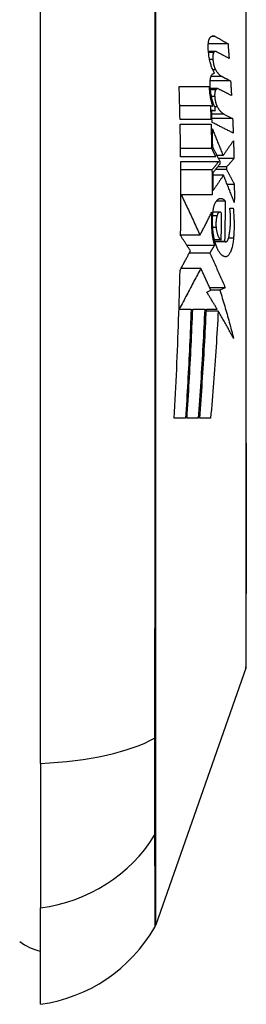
# Model space of a CAD drawing. Header units: inches. Extents: x 9 to 285, y 21 to 142.
# Tile 87 of 140: x 81.3 to 81.471, y 91.222 to 91.965. Entities that reach past the tile are written whole.
import ezdxf

# ---------------------------------------------------------------- set-up
doc = ezdxf.new("R2010")
doc.units = ezdxf.units.IN
doc.header["$MEASUREMENT"] = 0
doc.layers.add('Visible Edges(ANSI)', color=7, linetype='Continuous', lineweight=25)
doc.layers.add('Visible Tangent Edges(ANSI)', color=7, linetype='Continuous', lineweight=25)

msp = doc.modelspace()

# ---------------------------------------------------------------- linework, layer by layer
at = {"layer": 'Visible Edges(ANSI)'}
for p, q in [((81.31555, 91.4039), (81.31555, 92.26128)), ((81.45686, 91.94633), (81.44198, 91.94633)), ((81.4474, 91.94056), (81.44211, 91.94056)), ((81.44746, 91.92684), (81.44533, 91.92684)), ((81.45242, 91.92165), (81.44404, 91.92165)), ((81.42006, 91.91409), (81.44265, 91.91409)), ((81.45883, 91.91834), (81.44342, 91.91834)), ((81.44895, 91.91256), (81.44354, 91.91256)), ((81.44362, 91.89959), (81.42046, 91.89959)), ((81.44538, 91.89914), (81.44362, 91.89959)), ((81.44454, 91.89659), (81.4473, 91.89589)), ((81.44397, 91.88934), (81.42069, 91.88934)), ((81.4473, 91.89589), (81.44456, 91.89589)), ((81.46034, 91.89009), (81.44476, 91.89009)), ((81.45381, 91.8934), (81.46034, 91.89009)), ((81.42077, 91.88584), (81.44408, 91.88584)), ((81.44454, 91.86736), (81.42107, 91.86736)), ((81.44766, 91.86109), (81.42115, 91.86109)), ((81.45316, 91.86209), (81.44864, 91.86209)), ((81.46134, 91.85984), (81.44976, 91.85984)), ((81.42118, 91.85759), (81.44984, 91.85759)), ((81.4558, 91.85359), (81.44908, 91.85359)), ((81.4509, 91.85584), (81.45087, 91.85759)), ((81.4558, 91.85359), (81.45582, 91.85159)), ((81.44478, 91.85134), (81.42124, 91.85134)), ((81.45343, 91.84734), (81.44565, 91.84734)), ((81.45582, 91.85159), (81.44746, 91.85159)), ((81.46162, 91.84034), (81.45626, 91.84034)), ((81.42167, 91.83259), (81.4213, 91.83259)), ((81.44488, 91.83259), (81.42167, 91.83259)), ((81.45472, 91.82784), (81.44807, 91.82784)), ((81.45819, 91.82234), (81.46081, 91.82234)), ((81.45072, 91.81956), (81.44554, 91.81956)), ((81.43573, 91.80209), (81.42113, 91.80209)), ((81.44659, 91.79437), (81.42592, 91.79437)), ((81.45172, 91.79859), (81.44664, 91.79859)), ((81.4543, 91.79734), (81.44695, 91.79734)), ((81.45508, 91.79701), (81.44704, 91.79701)), ((81.44312, 91.78859), (81.42764, 91.78859)), ((81.43638, 91.77709), (81.42149, 91.77709)), ((81.44094, 91.75909), (81.44386, 91.76072)), ((81.45478, 91.76241), (81.4431, 91.76241)), ((81.4507, 91.76075), (81.44384, 91.76075)), ((81.45478, 91.76241), (81.4507, 91.76075)), ((81.42009, 91.74634), (81.41991, 91.74634)), ((81.42009, 91.74634), (81.42905, 91.74634)), ((81.43024, 91.74634), (81.43931, 91.74634)), ((81.44949, 91.7449), (81.44051, 91.7449)), ((81.44058, 91.74634), (81.44865, 91.74634)), ((81.42486, 91.66409), (81.41628, 91.66409)), ((81.43439, 91.66409), (81.42598, 91.66409)), ((81.44375, 91.66409), (81.43556, 91.66409)), ((81.4702, 91.47578), (81.40246, 91.28225)), ((81.31555, 91.4039), (81.31555, 91.29512)), ((81.31555, 91.22235), (81.31555, 91.29512))]:
    msp.add_line(p, q, dxfattribs=at)
at = {"layer": 'Visible Edges(ANSI)', "flags": 128}
for points in [[(81.47047, 91.47739), (81.47047, 91.47782), (81.47048, 91.47911), (81.47048, 91.48125), (81.47049, 91.48423), (81.4705, 91.48804), (81.47052, 91.49268), (81.47053, 91.49815), (81.47055, 91.50444), (81.47056, 91.51154), (81.47058, 91.51941), (81.47059, 91.52803), (81.47061, 91.53735), (81.47063, 91.54735), (81.47064, 91.55804), (81.47066, 91.56941), (81.47066, 91.58141), (81.47066, 91.594), (81.47064, 91.60717), (81.47063, 91.6209), (81.47061, 91.63512), (81.47059, 91.64981), (81.47058, 91.665), (81.47056, 91.68064), (81.47054, 91.69666), (81.47053, 91.71301), (81.47052, 91.72964), (81.4705, 91.74647), (81.47049, 91.76345), (81.47048, 91.78059), (81.47048, 91.79791), (81.47047, 91.81536), (81.47047, 91.83287), (81.47047, 91.85038), (81.47048, 91.86783), (81.47049, 91.88516), (81.47049, 91.90229), (81.4705, 91.91926), (81.47052, 91.93608), (81.47053, 91.9527), (81.47055, 91.96904)], [(81.44194, 91.94284), (81.44192, 91.9433), (81.44191, 91.94376), (81.4419, 91.94421), (81.4419, 91.94466), (81.44191, 91.94511), (81.44193, 91.94555), (81.44196, 91.94598), (81.44199, 91.9464), (81.44203, 91.94682), (81.44208, 91.94722), (81.44214, 91.9476), (81.4422, 91.94798), (81.44227, 91.94833), (81.44234, 91.94868), (81.44243, 91.949), (81.44251, 91.94931), (81.44261, 91.9496), (81.44271, 91.94988), (81.44281, 91.95013), (81.44292, 91.95036), (81.44304, 91.95057), (81.44315, 91.95077), (81.44328, 91.95094), (81.4434, 91.95109)], [(81.4434, 91.95109), (81.44355, 91.95125), (81.4437, 91.9514), (81.44386, 91.95153), (81.44401, 91.95166), (81.44417, 91.95178), (81.44433, 91.95188), (81.44448, 91.95197), (81.44464, 91.95206), (81.4448, 91.95213), (81.44497, 91.95219), (81.44513, 91.95224), (81.44529, 91.95228), (81.44546, 91.9523), (81.44562, 91.95232), (81.44579, 91.95233), (81.44595, 91.95232), (81.44612, 91.95231), (81.44629, 91.95228), (81.44646, 91.95224), (81.44662, 91.95219), (81.44679, 91.95213), (81.44696, 91.95206), (81.44713, 91.95198), (81.4473, 91.95189)], [(81.4473, 91.95189), (81.4477, 91.95166), (81.4481, 91.95142), (81.4485, 91.95119), (81.44889, 91.95096), (81.44929, 91.95073), (81.44969, 91.9505), (81.45009, 91.95027), (81.45049, 91.95004), (81.45089, 91.94981), (81.45129, 91.94957), (81.45169, 91.94934), (81.45209, 91.94911), (81.45248, 91.94888), (81.45288, 91.94865), (81.45328, 91.94842), (81.45368, 91.94818), (81.45408, 91.94795), (81.45448, 91.94772), (81.45487, 91.94749), (81.45527, 91.94726), (81.45567, 91.94703), (81.45607, 91.9468), (81.45646, 91.94656), (81.45686, 91.94633)], [(81.44677, 91.92434), (81.44647, 91.92477), (81.44618, 91.92524), (81.44589, 91.92574), (81.4456, 91.92628), (81.44532, 91.92686), (81.44505, 91.92747), (81.44479, 91.92812), (81.44453, 91.9288), (81.44428, 91.92951), (81.44405, 91.93025), (81.44382, 91.93102), (81.4436, 91.93182), (81.44339, 91.93264), (81.44319, 91.93348), (81.44301, 91.93435), (81.44284, 91.93524), (81.44268, 91.93615), (81.44253, 91.93707), (81.4424, 91.93801), (81.44228, 91.93896), (81.44217, 91.93992), (81.44208, 91.94089), (81.442, 91.94186), (81.44194, 91.94284)], [(81.45686, 91.94633), (81.45689, 91.94588), (81.45693, 91.94542), (81.45696, 91.94496), (81.457, 91.9445), (81.45704, 91.94404), (81.45707, 91.94358), (81.4571, 91.94313), (81.45714, 91.94267), (81.45717, 91.94221), (81.45721, 91.94175), (81.45724, 91.94129), (81.45728, 91.94083), (81.45731, 91.94038), (81.45735, 91.93992), (81.45738, 91.93946), (81.45741, 91.939), (81.45745, 91.93854), (81.45748, 91.93808), (81.45752, 91.93763), (81.45755, 91.93717), (81.45758, 91.93671), (81.45762, 91.93625), (81.45765, 91.93579), (81.45768, 91.93533)], [(81.44611, 91.93971), (81.44604, 91.9396), (81.44597, 91.93947), (81.4459, 91.93934), (81.44584, 91.9392), (81.44578, 91.93904), (81.44573, 91.93887), (81.44567, 91.9387), (81.44563, 91.93851), (81.44558, 91.93831), (81.44554, 91.9381), (81.4455, 91.93789), (81.44547, 91.93766), (81.44544, 91.93743), (81.44542, 91.93719), (81.4454, 91.93694), (81.44538, 91.93669), (81.44537, 91.93644), (81.44536, 91.93618), (81.44536, 91.93592), (81.44537, 91.93565), (81.44537, 91.93539), (81.44539, 91.93512), (81.4454, 91.93485), (81.44543, 91.93459)], [(81.44543, 91.93459), (81.44547, 91.93419), (81.44551, 91.9338), (81.44556, 91.93341), (81.44561, 91.93302), (81.44567, 91.93264), (81.44573, 91.93226), (81.4458, 91.93189), (81.44587, 91.93152), (81.44594, 91.93116), (81.44602, 91.93081), (81.4461, 91.93046), (81.44619, 91.93012), (81.44628, 91.92979), (81.44637, 91.92947), (81.44647, 91.92916), (81.44657, 91.92886), (81.44667, 91.92857), (81.44678, 91.92829), (81.44688, 91.92802), (81.44699, 91.92776), (81.44711, 91.92751), (81.44722, 91.92728), (81.44734, 91.92705), (81.44746, 91.92684)], [(81.44799, 91.9404), (81.44791, 91.94044), (81.44782, 91.94048), (81.44774, 91.94051), (81.44766, 91.94053), (81.44758, 91.94054), (81.44749, 91.94055), (81.44741, 91.94056), (81.44733, 91.94056), (81.44725, 91.94055), (81.44717, 91.94053), (81.44709, 91.94051), (81.44701, 91.94049), (81.44693, 91.94046), (81.44685, 91.94042), (81.44677, 91.94037), (81.4467, 91.94032), (81.44662, 91.94027), (81.44654, 91.9402), (81.44647, 91.94014), (81.44639, 91.94006), (81.44632, 91.93998), (81.44625, 91.9399), (81.44618, 91.9398), (81.44611, 91.93971)], [(81.45768, 91.93533), (81.45728, 91.93554), (81.45688, 91.93576), (81.45647, 91.93597), (81.45607, 91.93618), (81.45567, 91.93639), (81.45527, 91.9366), (81.45486, 91.93681), (81.45446, 91.93702), (81.45405, 91.93724), (81.45365, 91.93745), (81.45325, 91.93766), (81.45284, 91.93787), (81.45244, 91.93808), (81.45203, 91.93829), (81.45163, 91.9385), (81.45122, 91.93871), (81.45082, 91.93893), (81.45041, 91.93914), (81.45001, 91.93935), (81.44961, 91.93956), (81.4492, 91.93977), (81.4488, 91.93998), (81.44839, 91.94019), (81.44799, 91.9404)], [(81.44746, 91.92684), (81.44766, 91.92651), (81.44785, 91.9262), (81.44805, 91.92589), (81.44826, 91.9256), (81.44846, 91.92531), (81.44866, 91.92503), (81.44886, 91.92476), (81.44907, 91.9245), (81.44927, 91.92425), (81.44948, 91.92401), (81.44969, 91.92378), (81.44989, 91.92355), (81.4501, 91.92334), (81.45031, 91.92314), (81.45052, 91.92295), (81.45073, 91.92276), (81.45094, 91.92259), (81.45115, 91.92242), (81.45136, 91.92227), (81.45157, 91.92213), (81.45178, 91.92199), (81.45199, 91.92187), (81.4522, 91.92175), (81.45242, 91.92165)], [(81.44336, 91.91534), (81.44334, 91.91579), (81.44334, 91.91624), (81.44334, 91.91669), (81.44335, 91.91714), (81.44336, 91.91757), (81.44339, 91.91801), (81.44342, 91.91843), (81.44346, 91.91884), (81.44351, 91.91924), (81.44357, 91.91963), (81.44363, 91.92001), (81.4437, 91.92037), (81.44378, 91.92072), (81.44386, 91.92105), (81.44395, 91.92137), (81.44405, 91.92166), (81.44415, 91.92194), (81.44426, 91.9222), (81.44437, 91.92244), (81.44448, 91.92266), (81.4446, 91.92286), (81.44473, 91.92304), (81.44485, 91.9232), (81.44498, 91.92334)], [(81.44498, 91.92334), (81.44506, 91.92341), (81.44513, 91.92347), (81.4452, 91.92354), (81.44527, 91.9236), (81.44535, 91.92365), (81.44542, 91.92371), (81.44549, 91.92376), (81.44557, 91.92382), (81.44564, 91.92387), (81.44571, 91.92391), (81.44579, 91.92396), (81.44586, 91.924), (81.44594, 91.92404), (81.44601, 91.92408), (81.44609, 91.92412), (81.44616, 91.92415), (81.44624, 91.92418), (81.44631, 91.92421), (81.44639, 91.92424), (81.44647, 91.92426), (81.44654, 91.92429), (81.44662, 91.92431), (81.44669, 91.92432), (81.44677, 91.92434)], [(81.45242, 91.92165), (81.45268, 91.92151), (81.45295, 91.92137), (81.45322, 91.92123), (81.45348, 91.9211), (81.45375, 91.92096), (81.45402, 91.92082), (81.45429, 91.92068), (81.45455, 91.92054), (81.45482, 91.92041), (81.45509, 91.92027), (81.45536, 91.92013), (81.45562, 91.91999), (81.45589, 91.91986), (81.45616, 91.91972), (81.45642, 91.91958), (81.45669, 91.91944), (81.45696, 91.9193), (81.45723, 91.91917), (81.45749, 91.91903), (81.45776, 91.91889), (81.45803, 91.91875), (81.45829, 91.91862), (81.45856, 91.91848), (81.45883, 91.91834)], [(81.42069, 91.88934), (81.42067, 91.89037), (81.42065, 91.8914), (81.42063, 91.89243), (81.4206, 91.89347), (81.42058, 91.8945), (81.42056, 91.89553), (81.42053, 91.89656), (81.42051, 91.89759), (81.42048, 91.89862), (81.42046, 91.89966), (81.42043, 91.90069), (81.4204, 91.90172), (81.42038, 91.90275), (81.42035, 91.90378), (81.42032, 91.90481), (81.42029, 91.90584), (81.42027, 91.90687), (81.42024, 91.90791), (81.42021, 91.90894), (81.42018, 91.90997), (81.42015, 91.911), (81.42012, 91.91203), (81.42009, 91.91306), (81.42006, 91.91409)], [(81.44265, 91.91409), (81.44268, 91.91338), (81.44271, 91.91268), (81.44276, 91.91197), (81.44281, 91.91127), (81.44288, 91.91058), (81.44295, 91.90988), (81.44303, 91.9092), (81.44311, 91.90852), (81.4432, 91.90785), (81.4433, 91.90719), (81.44341, 91.90653), (81.44352, 91.90589), (81.44365, 91.90525), (81.44377, 91.90463), (81.44391, 91.90401), (81.44405, 91.90341), (81.4442, 91.90282), (81.44435, 91.90225), (81.44451, 91.90169), (81.44467, 91.90115), (81.44484, 91.90063), (81.44502, 91.90011), (81.4452, 91.89962), (81.44538, 91.89914)], [(81.44721, 91.89831), (81.44696, 91.89876), (81.44671, 91.89925), (81.44647, 91.89977), (81.44624, 91.90031), (81.44601, 91.90087), (81.44579, 91.90147), (81.44557, 91.90209), (81.44536, 91.90273), (81.44517, 91.9034), (81.44497, 91.90409), (81.44479, 91.9048), (81.44462, 91.90553), (81.44445, 91.90628), (81.4443, 91.90704), (81.44416, 91.90782), (81.44402, 91.90862), (81.4439, 91.90943), (81.44379, 91.91026), (81.44369, 91.91109), (81.4436, 91.91193), (81.44352, 91.91277), (81.44345, 91.91362), (81.4434, 91.91448), (81.44336, 91.91534)], [(81.44761, 91.91171), (81.44754, 91.9116), (81.44747, 91.91148), (81.4474, 91.91135), (81.44733, 91.9112), (81.44727, 91.91105), (81.44721, 91.91088), (81.44715, 91.9107), (81.4471, 91.91052), (81.44705, 91.91032), (81.447, 91.91011), (81.44696, 91.9099), (81.44693, 91.90967), (81.44689, 91.90944), (81.44686, 91.9092), (81.44684, 91.90896), (81.44682, 91.90871), (81.44681, 91.90845), (81.44679, 91.90819), (81.44679, 91.90793), (81.44679, 91.90767), (81.44679, 91.9074), (81.4468, 91.90713), (81.44682, 91.90687), (81.44683, 91.9066)], [(81.44956, 91.91241), (81.44947, 91.91245), (81.44939, 91.91248), (81.4493, 91.91251), (81.44922, 91.91253), (81.44914, 91.91255), (81.44905, 91.91256), (81.44897, 91.91256), (81.44888, 91.91256), (81.4488, 91.91255), (81.44872, 91.91254), (81.44863, 91.91252), (81.44855, 91.91249), (81.44847, 91.91246), (81.44839, 91.91242), (81.44831, 91.91238), (81.44823, 91.91233), (81.44815, 91.91227), (81.44807, 91.91221), (81.44799, 91.91214), (81.44791, 91.91207), (81.44784, 91.91199), (81.44776, 91.9119), (81.44769, 91.91181), (81.44761, 91.91171)], [(81.45948, 91.90734), (81.45907, 91.90755), (81.45865, 91.90776), (81.45824, 91.90797), (81.45783, 91.90818), (81.45741, 91.9084), (81.457, 91.90861), (81.45659, 91.90882), (81.45617, 91.90903), (81.45576, 91.90924), (81.45535, 91.90945), (81.45493, 91.90966), (81.45452, 91.90988), (81.45411, 91.91009), (81.45369, 91.9103), (81.45328, 91.91051), (81.45286, 91.91072), (81.45245, 91.91093), (81.45204, 91.91114), (81.45162, 91.91135), (81.45121, 91.91157), (81.4508, 91.91178), (81.45038, 91.91199), (81.44997, 91.9122), (81.44956, 91.91241)], [(81.45883, 91.91834), (81.45886, 91.91788), (81.45888, 91.91742), (81.45891, 91.91697), (81.45894, 91.91651), (81.45897, 91.91605), (81.459, 91.91559), (81.45902, 91.91513), (81.45905, 91.91467), (81.45908, 91.91422), (81.45911, 91.91376), (81.45914, 91.9133), (81.45916, 91.91284), (81.45919, 91.91238), (81.45922, 91.91192), (81.45924, 91.91147), (81.45927, 91.91101), (81.4593, 91.91055), (81.45932, 91.91009), (81.45935, 91.90963), (81.45938, 91.90917), (81.4594, 91.90872), (81.45943, 91.90826), (81.45945, 91.9078), (81.45948, 91.90734)], [(81.44683, 91.9066), (81.44687, 91.9062), (81.44691, 91.90581), (81.44695, 91.90542), (81.447, 91.90503), (81.44705, 91.90465), (81.44711, 91.90427), (81.44717, 91.90389), (81.44724, 91.90353), (81.44731, 91.90317), (81.44739, 91.90281), (81.44747, 91.90247), (81.44755, 91.90213), (81.44764, 91.9018), (81.44773, 91.90148), (81.44782, 91.90116), (81.44792, 91.90086), (81.44802, 91.90057), (81.44812, 91.90029), (81.44823, 91.90002), (81.44834, 91.89976), (81.44845, 91.89951), (81.44856, 91.89928), (81.44868, 91.89905), (81.4488, 91.89884)], [(81.44362, 91.89959), (81.44363, 91.89916), (81.44365, 91.89874), (81.44366, 91.89831), (81.44368, 91.89788), (81.44369, 91.89745), (81.44371, 91.89703), (81.44373, 91.8966), (81.44374, 91.89617), (81.44376, 91.89575), (81.44377, 91.89532), (81.44379, 91.89489), (81.4438, 91.89447), (81.44381, 91.89404), (81.44383, 91.89361), (81.44384, 91.89318), (81.44386, 91.89276), (81.44387, 91.89233), (81.44389, 91.8919), (81.4439, 91.89148), (81.44391, 91.89105), (81.44393, 91.89062), (81.44394, 91.89019), (81.44396, 91.88977), (81.44397, 91.88934)], [(81.44486, 91.88711), (81.44484, 91.88751), (81.44483, 91.8879), (81.44482, 91.8883), (81.44481, 91.88869), (81.44479, 91.88909), (81.44478, 91.88948), (81.44477, 91.88988), (81.44476, 91.89027), (81.44474, 91.89067), (81.44473, 91.89106), (81.44472, 91.89146), (81.4447, 91.89185), (81.44469, 91.89225), (81.44468, 91.89264), (81.44466, 91.89304), (81.44465, 91.89343), (81.44464, 91.89383), (81.44462, 91.89422), (81.44461, 91.89462), (81.4446, 91.89501), (81.44458, 91.89541), (81.44457, 91.8958), (81.44455, 91.8962), (81.44454, 91.89659)], [(81.4473, 91.89589), (81.4473, 91.89599), (81.44729, 91.89609), (81.44729, 91.89619), (81.44729, 91.89629), (81.44728, 91.89639), (81.44728, 91.89649), (81.44728, 91.89659), (81.44727, 91.8967), (81.44727, 91.8968), (81.44726, 91.8969), (81.44726, 91.897), (81.44726, 91.8971), (81.44725, 91.8972), (81.44725, 91.8973), (81.44725, 91.8974), (81.44724, 91.8975), (81.44724, 91.8976), (81.44723, 91.8977), (81.44723, 91.8978), (81.44723, 91.8979), (81.44722, 91.898), (81.44722, 91.8981), (81.44721, 91.89821), (81.44721, 91.89831)], [(81.4488, 91.89884), (81.449, 91.8985), (81.44919, 91.89818), (81.44939, 91.89786), (81.4496, 91.89755), (81.4498, 91.89725), (81.45, 91.89696), (81.45021, 91.89668), (81.45041, 91.89641), (81.45062, 91.89615), (81.45083, 91.8959), (81.45104, 91.89566), (81.45124, 91.89542), (81.45145, 91.8952), (81.45167, 91.89499), (81.45188, 91.89478), (81.45209, 91.89459), (81.4523, 91.89441), (81.45252, 91.89423), (81.45273, 91.89407), (81.45294, 91.89391), (81.45316, 91.89377), (81.45338, 91.89363), (81.45359, 91.89351), (81.45381, 91.8934)], [(81.46034, 91.89009), (81.46036, 91.88963), (81.46038, 91.88917), (81.4604, 91.88871), (81.46042, 91.88826), (81.46044, 91.8878), (81.46046, 91.88734), (81.46048, 91.88688), (81.4605, 91.88642), (81.46052, 91.88596), (81.46054, 91.88551), (81.46056, 91.88505), (81.46057, 91.88459), (81.46059, 91.88413), (81.46061, 91.88367), (81.46063, 91.88321), (81.46065, 91.88276), (81.46066, 91.8823), (81.46068, 91.88184), (81.4607, 91.88138), (81.46072, 91.88092), (81.46073, 91.88046), (81.46075, 91.88001), (81.46077, 91.87955), (81.46078, 91.87909)], [(81.42115, 91.86109), (81.42114, 91.86212), (81.42113, 91.86315), (81.42111, 91.86419), (81.4211, 91.86522), (81.42109, 91.86625), (81.42107, 91.86728), (81.42106, 91.86831), (81.42105, 91.86934), (81.42103, 91.87038), (81.42102, 91.87141), (81.421, 91.87244), (81.42099, 91.87347), (81.42097, 91.8745), (81.42095, 91.87553), (81.42094, 91.87656), (81.42092, 91.87759), (81.4209, 91.87863), (81.42088, 91.87966), (81.42086, 91.88069), (81.42085, 91.88172), (81.42083, 91.88275), (81.42081, 91.88378), (81.42079, 91.88481), (81.42077, 91.88584)], [(81.44408, 91.88584), (81.4441, 91.88507), (81.44412, 91.8843), (81.44415, 91.88353), (81.44417, 91.88276), (81.44419, 91.88199), (81.44421, 91.88122), (81.44423, 91.88045), (81.44425, 91.87968), (81.44427, 91.87891), (81.44429, 91.87814), (81.44431, 91.87737), (81.44433, 91.8766), (81.44435, 91.87583), (81.44437, 91.87506), (81.44439, 91.87429), (81.44441, 91.87352), (81.44442, 91.87275), (81.44444, 91.87198), (81.44446, 91.87121), (81.44447, 91.87044), (81.44449, 91.86967), (81.44451, 91.8689), (81.44452, 91.86813), (81.44454, 91.86736)], [(81.46078, 91.87909), (81.46012, 91.87942), (81.45946, 91.87976), (81.4588, 91.88009), (81.45813, 91.88043), (81.45747, 91.88076), (81.4568, 91.88109), (81.45614, 91.88143), (81.45547, 91.88176), (81.45481, 91.8821), (81.45414, 91.88243), (81.45348, 91.88277), (81.45281, 91.8831), (81.45215, 91.88344), (81.45149, 91.88377), (81.45082, 91.88411), (81.45016, 91.88444), (81.44949, 91.88478), (81.44883, 91.88511), (81.44817, 91.88545), (81.4475, 91.88578), (81.44684, 91.88611), (81.44618, 91.88645), (81.44552, 91.88678), (81.44486, 91.88711)], [(81.44534, 91.86872), (81.44532, 91.86928), (81.44531, 91.86985), (81.4453, 91.87042), (81.44529, 91.87099), (81.44527, 91.87156), (81.44526, 91.87212), (81.44525, 91.87269), (81.44524, 91.87326), (81.44522, 91.87383), (81.44521, 91.8744), (81.44519, 91.87496), (81.44518, 91.87553), (81.44517, 91.8761), (81.44515, 91.87667), (81.44514, 91.87723), (81.44512, 91.8778), (81.44511, 91.87837), (81.44509, 91.87894), (81.44508, 91.8795), (81.44506, 91.88007), (81.44505, 91.88064), (81.44503, 91.88121), (81.44502, 91.88177), (81.445, 91.88234)], [(81.445, 91.88234), (81.44533, 91.88152), (81.44567, 91.88069), (81.446, 91.87986), (81.44634, 91.87903), (81.44668, 91.87819), (81.44702, 91.87735), (81.44736, 91.87651), (81.4477, 91.87567), (81.44804, 91.87483), (81.44838, 91.87398), (81.44872, 91.87314), (81.44906, 91.87229), (81.4494, 91.87144), (81.44975, 91.87059), (81.45009, 91.86974), (81.45043, 91.86889), (81.45077, 91.86804), (81.45111, 91.86719), (81.45146, 91.86634), (81.4518, 91.86549), (81.45214, 91.86464), (81.45248, 91.86379), (81.45282, 91.86294), (81.45316, 91.86209)], [(81.44454, 91.86736), (81.44467, 91.8671), (81.4448, 91.86684), (81.44493, 91.86658), (81.44506, 91.86631), (81.44519, 91.86605), (81.44532, 91.86579), (81.44545, 91.86553), (81.44558, 91.86527), (81.44571, 91.86501), (81.44584, 91.86475), (81.44597, 91.86449), (81.4461, 91.86423), (81.44623, 91.86397), (81.44636, 91.8637), (81.44649, 91.86344), (81.44662, 91.86318), (81.44675, 91.86292), (81.44688, 91.86266), (81.44701, 91.8624), (81.44714, 91.86214), (81.44727, 91.86187), (81.4474, 91.86161), (81.44753, 91.86135), (81.44766, 91.86109)], [(81.45087, 91.85759), (81.45064, 91.85805), (81.45041, 91.85852), (81.45018, 91.85899), (81.44995, 91.85945), (81.44972, 91.85992), (81.44949, 91.86038), (81.44926, 91.86085), (81.44902, 91.86131), (81.44879, 91.86178), (81.44856, 91.86224), (81.44833, 91.86271), (81.4481, 91.86317), (81.44787, 91.86364), (81.44764, 91.8641), (81.44741, 91.86456), (81.44718, 91.86503), (81.44694, 91.86549), (81.44671, 91.86595), (81.44648, 91.86641), (81.44625, 91.86688), (81.44602, 91.86734), (81.44579, 91.8678), (81.44556, 91.86826), (81.44534, 91.86872)], [(81.45316, 91.86209), (81.45348, 91.86256), (81.45381, 91.86302), (81.45414, 91.86349), (81.45447, 91.86395), (81.45479, 91.86442), (81.45512, 91.86489), (81.45545, 91.86536), (81.45578, 91.86583), (81.4561, 91.8663), (81.45643, 91.86676), (81.45676, 91.86723), (81.45709, 91.8677), (81.45741, 91.86817), (81.45774, 91.86864), (81.45806, 91.86911), (81.45839, 91.86958), (81.45872, 91.87005), (81.45904, 91.87052), (81.45937, 91.87099), (81.45969, 91.87146), (81.46001, 91.87193), (81.46034, 91.8724), (81.46066, 91.87287), (81.46098, 91.87334)], [(81.46098, 91.87334), (81.461, 91.87278), (81.46102, 91.87221), (81.46103, 91.87165), (81.46105, 91.87109), (81.46107, 91.87053), (81.46108, 91.86996), (81.4611, 91.8694), (81.46112, 91.86884), (81.46113, 91.86828), (81.46115, 91.86771), (81.46116, 91.86715), (81.46118, 91.86659), (81.46119, 91.86603), (81.46121, 91.86546), (81.46122, 91.8649), (81.46124, 91.86434), (81.46125, 91.86378), (81.46127, 91.86322), (81.46128, 91.86265), (81.46129, 91.86209), (81.46131, 91.86153), (81.46132, 91.86097), (81.46133, 91.8604), (81.46134, 91.85984)], [(81.46134, 91.85984), (81.46111, 91.85958), (81.46088, 91.85932), (81.46065, 91.85906), (81.46042, 91.8588), (81.46019, 91.85854), (81.45996, 91.85828), (81.45973, 91.85801), (81.4595, 91.85775), (81.45927, 91.85749), (81.45904, 91.85723), (81.45881, 91.85697), (81.45857, 91.85671), (81.45834, 91.85645), (81.45811, 91.85619), (81.45788, 91.85593), (81.45765, 91.85567), (81.45742, 91.85541), (81.45718, 91.85515), (81.45695, 91.85489), (81.45672, 91.85463), (81.45649, 91.85437), (81.45626, 91.85411), (81.45603, 91.85385), (81.4558, 91.85359)], [(81.42112, 91.80184), (81.42115, 91.80416), (81.42117, 91.80649), (81.4212, 91.80881), (81.42122, 91.81113), (81.42123, 91.81345), (81.42125, 91.81578), (81.42126, 91.8181), (81.42128, 91.82042), (81.42128, 91.82274), (81.42129, 91.82507), (81.4213, 91.82739), (81.4213, 91.82971), (81.4213, 91.83204), (81.4213, 91.83436), (81.4213, 91.83668), (81.4213, 91.83901), (81.42129, 91.84133), (81.42128, 91.84365), (81.42127, 91.84597), (81.42126, 91.8483), (81.42124, 91.85062), (81.42122, 91.85294), (81.42121, 91.85527), (81.42118, 91.85759)], [(81.44984, 91.85759), (81.44963, 91.85733), (81.44942, 91.85707), (81.44921, 91.85681), (81.449, 91.85655), (81.44879, 91.85629), (81.44858, 91.85603), (81.44837, 91.85577), (81.44816, 91.8555), (81.44795, 91.85524), (81.44774, 91.85498), (81.44753, 91.85472), (81.44731, 91.85446), (81.4471, 91.8542), (81.44689, 91.85394), (81.44668, 91.85368), (81.44647, 91.85342), (81.44626, 91.85316), (81.44605, 91.8529), (81.44584, 91.85264), (81.44563, 91.85238), (81.44542, 91.85212), (81.44521, 91.85186), (81.44499, 91.8516), (81.44478, 91.85134)], [(81.44563, 91.84934), (81.44585, 91.84961), (81.44607, 91.84988), (81.44629, 91.85015), (81.44651, 91.85042), (81.44673, 91.85069), (81.44695, 91.85096), (81.44717, 91.85123), (81.44739, 91.8515), (81.44761, 91.85177), (81.44783, 91.85204), (81.44805, 91.85232), (81.44827, 91.85259), (81.44849, 91.85286), (81.44871, 91.85313), (81.44893, 91.8534), (81.44915, 91.85367), (81.44937, 91.85394), (81.44959, 91.85421), (81.44981, 91.85448), (81.45003, 91.85476), (81.45024, 91.85503), (81.45046, 91.8553), (81.45068, 91.85557), (81.4509, 91.85584)], [(81.44478, 91.85134), (81.44479, 91.85056), (81.4448, 91.84978), (81.44481, 91.849), (81.44481, 91.84821), (81.44482, 91.84743), (81.44483, 91.84665), (81.44483, 91.84587), (81.44484, 91.84509), (81.44485, 91.84431), (81.44485, 91.84353), (81.44485, 91.84275), (81.44486, 91.84196), (81.44486, 91.84118), (81.44487, 91.8404), (81.44487, 91.83962), (81.44487, 91.83884), (81.44488, 91.83806), (81.44488, 91.83728), (81.44488, 91.8365), (81.44488, 91.83572), (81.44488, 91.83493), (81.44488, 91.83415), (81.44488, 91.83337), (81.44488, 91.83259)], [(81.44571, 91.83584), (81.44571, 91.8364), (81.44571, 91.83696), (81.44571, 91.83753), (81.44571, 91.83809), (81.44571, 91.83865), (81.4457, 91.83921), (81.4457, 91.83978), (81.4457, 91.84034), (81.4457, 91.8409), (81.44569, 91.84146), (81.44569, 91.84203), (81.44569, 91.84259), (81.44568, 91.84315), (81.44568, 91.84371), (81.44568, 91.84428), (81.44567, 91.84484), (81.44567, 91.8454), (81.44566, 91.84596), (81.44566, 91.84653), (81.44565, 91.84709), (81.44565, 91.84765), (81.44564, 91.84821), (81.44564, 91.84878), (81.44563, 91.84934)], [(81.45343, 91.84734), (81.45311, 91.84686), (81.45279, 91.84638), (81.45247, 91.8459), (81.45215, 91.84542), (81.45183, 91.84494), (81.45151, 91.84446), (81.45118, 91.84398), (81.45086, 91.8435), (81.45054, 91.84302), (81.45022, 91.84254), (81.4499, 91.84206), (81.44958, 91.84158), (81.44925, 91.8411), (81.44893, 91.84062), (81.44861, 91.84014), (81.44829, 91.83966), (81.44796, 91.83918), (81.44764, 91.8387), (81.44732, 91.83822), (81.447, 91.83774), (81.44668, 91.83727), (81.44635, 91.83679), (81.44603, 91.83632), (81.44571, 91.83584)], [(81.46163, 91.82684), (81.46129, 91.8277), (81.46095, 91.82855), (81.46062, 91.82941), (81.46028, 91.83027), (81.45994, 91.83112), (81.4596, 91.83198), (81.45926, 91.83284), (81.45892, 91.8337), (81.45858, 91.83456), (81.45823, 91.83542), (81.45789, 91.83627), (81.45755, 91.83713), (81.45721, 91.83799), (81.45686, 91.83884), (81.45652, 91.8397), (81.45618, 91.84055), (81.45583, 91.8414), (81.45549, 91.84226), (81.45514, 91.84311), (81.4548, 91.84396), (81.45446, 91.84481), (81.45411, 91.84565), (81.45377, 91.8465), (81.45343, 91.84734)], [(81.45582, 91.85159), (81.45607, 91.85113), (81.45631, 91.85066), (81.45655, 91.85019), (81.45679, 91.84973), (81.45703, 91.84926), (81.45727, 91.84879), (81.45751, 91.84833), (81.45775, 91.84786), (81.458, 91.84739), (81.45824, 91.84692), (81.45848, 91.84645), (81.45872, 91.84598), (81.45896, 91.84551), (81.45921, 91.84504), (81.45945, 91.84457), (81.45969, 91.8441), (81.45993, 91.84363), (81.46017, 91.84316), (81.46041, 91.84269), (81.46065, 91.84222), (81.46089, 91.84175), (81.46114, 91.84128), (81.46138, 91.84081), (81.46162, 91.84034)], [(81.46162, 91.84034), (81.46162, 91.83978), (81.46162, 91.83921), (81.46163, 91.83865), (81.46163, 91.83809), (81.46163, 91.83753), (81.46163, 91.83696), (81.46163, 91.8364), (81.46164, 91.83584), (81.46164, 91.83528), (81.46164, 91.83471), (81.46164, 91.83415), (81.46164, 91.83359), (81.46164, 91.83303), (81.46164, 91.83246), (81.46164, 91.8319), (81.46164, 91.83134), (81.46164, 91.83078), (81.46164, 91.83021), (81.46164, 91.82965), (81.46164, 91.82909), (81.46163, 91.82853), (81.46163, 91.82796), (81.46163, 91.8274), (81.46163, 91.82684)], [(81.42167, 91.83259), (81.42225, 91.83134), (81.42284, 91.83009), (81.42343, 91.82884), (81.42401, 91.82758), (81.4246, 91.82631), (81.42519, 91.82505), (81.42578, 91.82378), (81.42637, 91.82251), (81.42696, 91.82124), (81.42755, 91.81997), (81.42814, 91.81869), (81.42873, 91.81741), (81.42932, 91.81614), (81.42991, 91.81486), (81.4305, 91.81358), (81.43108, 91.8123), (81.43167, 91.81102), (81.43225, 91.80974), (81.43284, 91.80846), (81.43342, 91.80718), (81.434, 91.80591), (81.43458, 91.80463), (81.43516, 91.80336), (81.43573, 91.80209)], [(81.44807, 91.82784), (81.44834, 91.82816), (81.44861, 91.82845), (81.44888, 91.82871), (81.44915, 91.82895), (81.44943, 91.82916), (81.44971, 91.82934), (81.44999, 91.8295), (81.45027, 91.82962), (81.45055, 91.82972), (81.45083, 91.82979), (81.45112, 91.82983), (81.4514, 91.82985), (81.45169, 91.82983), (81.45197, 91.82979), (81.45225, 91.82972), (81.45254, 91.82962), (81.45282, 91.82949), (81.4531, 91.82934), (81.45337, 91.82916), (81.45365, 91.82895), (81.45392, 91.82871), (81.45419, 91.82845), (81.45446, 91.82816), (81.45472, 91.82784)], [(81.44539, 91.81734), (81.44541, 91.81791), (81.44545, 91.81848), (81.44549, 91.81905), (81.44555, 91.8196), (81.44561, 91.82015), (81.44568, 91.82069), (81.44575, 91.82122), (81.44584, 91.82174), (81.44593, 91.82225), (81.44603, 91.82275), (81.44614, 91.82322), (81.44626, 91.82369), (81.44638, 91.82414), (81.44651, 91.82457), (81.44664, 91.82498), (81.44678, 91.82538), (81.44693, 91.82576), (81.44708, 91.82612), (81.44723, 91.82646), (81.44739, 91.82678), (81.44756, 91.82707), (81.44772, 91.82735), (81.4479, 91.82761), (81.44807, 91.82784)], [(81.45472, 91.82784), (81.45472, 91.82657), (81.45471, 91.8253), (81.4547, 91.82403), (81.45469, 91.82275), (81.45469, 91.82148), (81.45467, 91.82021), (81.45466, 91.81894), (81.45465, 91.81767), (81.45464, 91.8164), (81.45462, 91.81513), (81.45461, 91.81386), (81.45459, 91.81259), (81.45457, 91.81132), (81.45455, 91.81004), (81.45453, 91.80877), (81.45451, 91.8075), (81.45449, 91.80623), (81.45446, 91.80496), (81.45444, 91.80369), (81.45441, 91.80242), (81.45439, 91.80115), (81.45436, 91.79988), (81.45433, 91.79861), (81.4543, 91.79734)], [(81.4577, 91.80159), (81.45784, 91.80239), (81.45798, 91.80321), (81.4581, 91.80404), (81.45822, 91.80488), (81.45832, 91.80574), (81.45842, 91.8066), (81.4585, 91.80747), (81.45857, 91.80834), (81.45863, 91.80922), (81.45868, 91.81011), (81.45872, 91.811), (81.45875, 91.81189), (81.45876, 91.81279), (81.45877, 91.81368), (81.45876, 91.81458), (81.45874, 91.81547), (81.45871, 91.81635), (81.45867, 91.81723), (81.45862, 91.81811), (81.45855, 91.81897), (81.45848, 91.81983), (81.45839, 91.82068), (81.4583, 91.82151), (81.45819, 91.82234)], [(81.46081, 91.82234), (81.4609, 91.82143), (81.46098, 91.82052), (81.46106, 91.81961), (81.46112, 91.81869), (81.46118, 91.81776), (81.46124, 91.81683), (81.46129, 91.8159), (81.46133, 91.81496), (81.46136, 91.81403), (81.46139, 91.81308), (81.46141, 91.81214), (81.46142, 91.81119), (81.46143, 91.81025), (81.46143, 91.8093), (81.46142, 91.80835), (81.4614, 91.8074), (81.46138, 91.80645), (81.46135, 91.8055), (81.46132, 91.80455), (81.46128, 91.80361), (81.46123, 91.80266), (81.46117, 91.80172), (81.46111, 91.80078), (81.46104, 91.79984)], [(81.43573, 91.80209), (81.4361, 91.8028), (81.43646, 91.80351), (81.43683, 91.80422), (81.4372, 91.80493), (81.43757, 91.80564), (81.43794, 91.80636), (81.43831, 91.80707), (81.43868, 91.80779), (81.43905, 91.80851), (81.43942, 91.80923), (81.43979, 91.80995), (81.44016, 91.81067), (81.44054, 91.81139), (81.44091, 91.81212), (81.44128, 91.81284), (81.44165, 91.81356), (81.44202, 91.81429), (81.44239, 91.81501), (81.44277, 91.81573), (81.44314, 91.81645), (81.44351, 91.81718), (81.44388, 91.8179), (81.44425, 91.81862), (81.44462, 91.81934)], [(81.44462, 91.81934), (81.44453, 91.81824), (81.44445, 91.81713), (81.44439, 91.81601), (81.44435, 91.81488), (81.44432, 91.81375), (81.44431, 91.81262), (81.44431, 91.81149), (81.44433, 91.81036), (81.44437, 91.80924), (81.44442, 91.80813), (81.44448, 91.80702), (81.44456, 91.80593), (81.44465, 91.80485), (81.44476, 91.80379), (81.44489, 91.80274), (81.44503, 91.80171), (81.44518, 91.8007), (81.44534, 91.79972), (81.44552, 91.79876), (81.44571, 91.79783), (81.44591, 91.79692), (81.44613, 91.79604), (81.44635, 91.79519), (81.44659, 91.79437)], [(81.44739, 91.79584), (81.44717, 91.79654), (81.44697, 91.79727), (81.44678, 91.79802), (81.4466, 91.79879), (81.44642, 91.79959), (81.44626, 91.80041), (81.44611, 91.80125), (81.44597, 91.80211), (81.44584, 91.80299), (81.44572, 91.80388), (81.44562, 91.80479), (81.44552, 91.80572), (81.44544, 91.80665), (81.44537, 91.8076), (81.44532, 91.80856), (81.44527, 91.80952), (81.44524, 91.8105), (81.44522, 91.81147), (81.44522, 91.81246), (81.44523, 91.81344), (81.44525, 91.81442), (81.44528, 91.8154), (81.44533, 91.81637), (81.44539, 91.81734)], [(81.44852, 91.81659), (81.44844, 91.81629), (81.44836, 91.81598), (81.44828, 91.81566), (81.44821, 91.81533), (81.44815, 91.81499), (81.44808, 91.81464), (81.44803, 91.81429), (81.44798, 91.81393), (81.44793, 91.81356), (81.44789, 91.81319), (81.44785, 91.81282), (81.44782, 91.81243), (81.4478, 91.81205), (81.44778, 91.81167), (81.44776, 91.81128), (81.44775, 91.81089), (81.44775, 91.8105), (81.44775, 91.81011), (81.44776, 91.80972), (81.44778, 91.80934), (81.4478, 91.80896), (81.44782, 91.80858), (81.44785, 91.80821), (81.44789, 91.80784)], [(81.45204, 91.81859), (81.4519, 91.8188), (81.45175, 91.81898), (81.4516, 91.81914), (81.45145, 91.81928), (81.45129, 91.81938), (81.45114, 91.81947), (81.45098, 91.81952), (81.45082, 91.81955), (81.45066, 91.81956), (81.4505, 91.81953), (81.45034, 91.81948), (81.45018, 91.81941), (81.45002, 91.81931), (81.44987, 91.81918), (81.44972, 91.81903), (81.44957, 91.81885), (81.44942, 91.81865), (81.44928, 91.81842), (81.44914, 91.81817), (81.449, 91.8179), (81.44887, 91.8176), (81.44875, 91.81729), (81.44863, 91.81695), (81.44852, 91.81659)], [(81.45172, 91.79859), (81.45174, 91.79942), (81.45176, 91.80026), (81.45178, 91.80109), (81.45179, 91.80192), (81.45181, 91.80276), (81.45183, 91.80359), (81.45184, 91.80442), (81.45186, 91.80526), (81.45187, 91.80609), (81.45189, 91.80692), (81.4519, 91.80776), (81.45191, 91.80859), (81.45193, 91.80942), (81.45194, 91.81026), (81.45195, 91.81109), (81.45196, 91.81192), (81.45197, 91.81276), (81.45198, 91.81359), (81.45199, 91.81442), (81.452, 91.81526), (81.45201, 91.81609), (81.45202, 91.81692), (81.45203, 91.81776), (81.45204, 91.81859)], [(81.44789, 91.80784), (81.44796, 91.80722), (81.44805, 91.80661), (81.44814, 91.80602), (81.44824, 91.80544), (81.44835, 91.80488), (81.44847, 91.80433), (81.4486, 91.80381), (81.44874, 91.8033), (81.44888, 91.80282), (81.44903, 91.80236), (81.44919, 91.80192), (81.44936, 91.80151), (81.44953, 91.80112), (81.44971, 91.80076), (81.44989, 91.80042), (81.45008, 91.8001), (81.45027, 91.79982), (81.45047, 91.79956), (81.45067, 91.79933), (81.45087, 91.79912), (81.45108, 91.79895), (81.45129, 91.7988), (81.45151, 91.79868), (81.45172, 91.79859)], [(81.42853, 91.79027), (81.42823, 91.79075), (81.42792, 91.79123), (81.42761, 91.79172), (81.42731, 91.7922), (81.427, 91.79268), (81.42669, 91.79316), (81.42638, 91.79365), (81.42607, 91.79413), (81.42576, 91.79461), (81.42546, 91.7951), (81.42515, 91.79558), (81.42484, 91.79606), (81.42453, 91.79654), (81.42422, 91.79703), (81.42391, 91.79751), (81.4236, 91.79799), (81.42329, 91.79847), (81.42298, 91.79895), (81.42267, 91.79944), (81.42236, 91.79992), (81.42205, 91.8004), (81.42174, 91.80088), (81.42143, 91.80136), (81.42112, 91.80184)], [(81.4543, 91.79734), (81.45445, 91.79722), (81.45461, 91.79713), (81.45477, 91.79706), (81.45493, 91.79702), (81.45509, 91.79701), (81.45525, 91.79703), (81.45541, 91.79707), (81.45558, 91.79714), (81.45574, 91.79724), (81.4559, 91.79736), (81.45605, 91.79751), (81.45621, 91.79769), (81.45636, 91.79789), (81.45651, 91.79811), (81.45665, 91.79836), (81.4568, 91.79864), (81.45693, 91.79894), (81.45706, 91.79926), (81.45718, 91.7996), (81.4573, 91.79996), (81.45741, 91.80034), (81.45752, 91.80074), (81.45761, 91.80116), (81.4577, 91.80159)], [(81.44659, 91.79437), (81.44645, 91.79413), (81.4463, 91.79389), (81.44615, 91.79364), (81.44601, 91.7934), (81.44586, 91.79316), (81.44572, 91.79291), (81.44557, 91.79267), (81.44543, 91.79243), (81.44528, 91.79219), (81.44513, 91.79194), (81.44499, 91.7917), (81.44484, 91.79146), (81.4447, 91.79122), (81.44455, 91.79098), (81.44441, 91.79074), (81.44426, 91.7905), (81.44412, 91.79026), (81.44398, 91.79002), (81.44383, 91.78978), (81.44369, 91.78954), (81.44355, 91.7893), (81.4434, 91.78906), (81.44326, 91.78883), (81.44312, 91.78859)], [(81.45467, 91.78584), (81.45432, 91.78592), (81.45398, 91.78602), (81.45363, 91.78616), (81.4533, 91.78633), (81.45296, 91.78653), (81.45263, 91.78676), (81.45229, 91.78701), (81.45197, 91.7873), (81.45164, 91.78762), (81.45132, 91.78797), (81.45101, 91.78835), (81.4507, 91.78876), (81.45039, 91.7892), (81.45008, 91.78966), (81.44979, 91.79016), (81.44949, 91.79068), (81.44921, 91.79124), (81.44893, 91.79181), (81.44865, 91.79242), (81.44839, 91.79305), (81.44813, 91.79371), (81.44787, 91.79439), (81.44763, 91.7951), (81.44739, 91.79584)], [(81.46104, 91.79984), (81.46095, 91.79881), (81.46083, 91.79779), (81.4607, 91.7968), (81.46054, 91.79583), (81.46036, 91.79488), (81.46016, 91.79397), (81.45995, 91.7931), (81.45971, 91.79226), (81.45947, 91.79147), (81.4592, 91.79072), (81.45893, 91.79002), (81.45864, 91.78936), (81.45834, 91.78876), (81.45803, 91.78821), (81.45772, 91.78772), (81.45739, 91.78728), (81.45706, 91.78689), (81.45672, 91.78656), (81.45638, 91.78629), (81.45604, 91.78608), (81.4557, 91.78593), (81.45535, 91.78584), (81.45501, 91.78581), (81.45467, 91.78584)], [(81.42069, 91.77559), (81.421, 91.77617), (81.42131, 91.77675), (81.42163, 91.77734), (81.42194, 91.77793), (81.42226, 91.77853), (81.42258, 91.77913), (81.42291, 91.77973), (81.42323, 91.78034), (81.42356, 91.78095), (81.42388, 91.78156), (81.42421, 91.78218), (81.42454, 91.78279), (81.42487, 91.78341), (81.4252, 91.78403), (81.42554, 91.78465), (81.42587, 91.78528), (81.4262, 91.7859), (81.42654, 91.78653), (81.42687, 91.78715), (81.4272, 91.78777), (81.42754, 91.7884), (81.42787, 91.78902), (81.4282, 91.78965), (81.42853, 91.79027)], [(81.44312, 91.78859), (81.44362, 91.78751), (81.44411, 91.78643), (81.44461, 91.78535), (81.4451, 91.78427), (81.4456, 91.78318), (81.44609, 91.78209), (81.44659, 91.78101), (81.44708, 91.77992), (81.44757, 91.77883), (81.44806, 91.77773), (81.44855, 91.77664), (81.44904, 91.77555), (81.44953, 91.77445), (81.45001, 91.77336), (81.4505, 91.77226), (81.45098, 91.77117), (81.45146, 91.77007), (81.45194, 91.76898), (81.45242, 91.76788), (81.4529, 91.76679), (81.45337, 91.76569), (81.45384, 91.7646), (81.45431, 91.7635), (81.45478, 91.76241)], [(81.41628, 91.66409), (81.41653, 91.66873), (81.41678, 91.67336), (81.41702, 91.678), (81.41726, 91.68264), (81.4175, 91.68728), (81.41772, 91.69191), (81.41794, 91.69655), (81.41816, 91.70119), (81.41837, 91.70584), (81.41857, 91.71048), (81.41877, 91.71512), (81.41896, 91.71977), (81.41914, 91.72442), (81.41932, 91.72907), (81.41949, 91.73372), (81.41965, 91.73837), (81.41981, 91.74302), (81.41996, 91.74768), (81.4201, 91.75234), (81.42023, 91.75699), (81.42036, 91.76164), (81.42047, 91.76629), (81.42059, 91.77094), (81.42069, 91.77559)], [(81.43638, 91.77709), (81.43575, 91.7759), (81.43511, 91.7747), (81.43447, 91.77349), (81.43383, 91.77228), (81.43318, 91.77106), (81.43253, 91.76983), (81.43188, 91.76859), (81.43122, 91.76735), (81.43056, 91.7661), (81.42989, 91.76484), (81.42922, 91.76358), (81.42855, 91.7623), (81.42787, 91.76102), (81.42718, 91.75973), (81.42649, 91.75843), (81.4258, 91.75713), (81.4251, 91.75581), (81.4244, 91.75448), (81.42369, 91.75315), (81.42298, 91.75181), (81.42227, 91.75045), (81.42154, 91.74909), (81.42082, 91.74772), (81.42009, 91.74634)], [(81.44386, 91.76072), (81.44355, 91.7614), (81.44325, 91.76208), (81.44294, 91.76277), (81.44263, 91.76345), (81.44232, 91.76413), (81.44202, 91.76482), (81.44171, 91.7655), (81.4414, 91.76618), (81.44109, 91.76687), (81.44078, 91.76755), (81.44046, 91.76823), (81.44015, 91.76892), (81.43984, 91.7696), (81.43953, 91.77028), (81.43921, 91.77096), (81.4389, 91.77165), (81.43859, 91.77233), (81.43827, 91.77301), (81.43796, 91.77369), (81.43764, 91.77437), (81.43733, 91.77505), (81.43701, 91.77573), (81.4367, 91.77641), (81.43638, 91.77709)], [(81.44865, 91.74634), (81.44833, 91.74687), (81.44801, 91.7474), (81.4477, 91.74794), (81.44738, 91.74847), (81.44706, 91.749), (81.44675, 91.74953), (81.44643, 91.75006), (81.44611, 91.7506), (81.44579, 91.75113), (81.44547, 91.75166), (81.44515, 91.75219), (81.44482, 91.75272), (81.4445, 91.75326), (81.44418, 91.75379), (81.44386, 91.75432), (81.44353, 91.75485), (81.44321, 91.75538), (81.44289, 91.75591), (81.44256, 91.75644), (81.44224, 91.75697), (81.44191, 91.7575), (81.44159, 91.75803), (81.44126, 91.75856), (81.44094, 91.75909)], [(81.4507, 91.76075), (81.45116, 91.75924), (81.45163, 91.75772), (81.4521, 91.75621), (81.45256, 91.7547), (81.45302, 91.75318), (81.45347, 91.75167), (81.45392, 91.75015), (81.45437, 91.74863), (81.45482, 91.74711), (81.45527, 91.74559), (81.45571, 91.74407), (81.45614, 91.74255), (81.45658, 91.74102), (81.45701, 91.7395), (81.45743, 91.73797), (81.45785, 91.73645), (81.45827, 91.73492), (81.45869, 91.73339), (81.4591, 91.73186), (81.45951, 91.73033), (81.45991, 91.7288), (81.46031, 91.72727), (81.46071, 91.72574), (81.4611, 91.72421)], [(81.42905, 91.74634), (81.42892, 91.7429), (81.42878, 91.73946), (81.42865, 91.73603), (81.4285, 91.73259), (81.42836, 91.72916), (81.42821, 91.72573), (81.42805, 91.72229), (81.4279, 91.71886), (81.42773, 91.71543), (81.42757, 91.712), (81.4274, 91.70858), (81.42722, 91.70515), (81.42705, 91.70172), (81.42687, 91.6983), (81.42668, 91.69487), (81.42649, 91.69145), (81.4263, 91.68803), (81.4261, 91.68461), (81.42591, 91.68119), (81.4257, 91.67777), (81.4255, 91.67435), (81.42529, 91.67093), (81.42508, 91.66751), (81.42486, 91.66409)], [(81.42598, 91.66409), (81.42619, 91.66752), (81.42641, 91.67095), (81.42662, 91.67438), (81.42683, 91.67781), (81.42704, 91.68124), (81.42724, 91.68467), (81.42744, 91.6881), (81.42764, 91.69152), (81.42783, 91.69495), (81.42802, 91.69838), (81.4282, 91.7018), (81.42838, 91.70523), (81.42856, 91.70865), (81.42873, 91.71208), (81.4289, 91.7155), (81.42907, 91.71892), (81.42923, 91.72235), (81.42939, 91.72577), (81.42954, 91.7292), (81.42969, 91.73263), (81.42983, 91.73605), (81.42997, 91.73948), (81.43011, 91.74291), (81.43024, 91.74634)], [(81.43931, 91.74634), (81.43916, 91.7429), (81.439, 91.73946), (81.43883, 91.73602), (81.43867, 91.73258), (81.43849, 91.72915), (81.43831, 91.72571), (81.43813, 91.72227), (81.43794, 91.71884), (81.43775, 91.71541), (81.43756, 91.71197), (81.43735, 91.70854), (81.43715, 91.70511), (81.43694, 91.70169), (81.43673, 91.69826), (81.43651, 91.69483), (81.43629, 91.69141), (81.43606, 91.68799), (81.43583, 91.68457), (81.4356, 91.68115), (81.43537, 91.67773), (81.43513, 91.67432), (81.43489, 91.67091), (81.43464, 91.6675), (81.43439, 91.66409)], [(81.43556, 91.66409), (81.43581, 91.66752), (81.43606, 91.67094), (81.43631, 91.67437), (81.43656, 91.6778), (81.4368, 91.68122), (81.43703, 91.68465), (81.43727, 91.68807), (81.4375, 91.69149), (81.43772, 91.69492), (81.43794, 91.69834), (81.43816, 91.70177), (81.43837, 91.70519), (81.43858, 91.70862), (81.43879, 91.71204), (81.43899, 91.71547), (81.43918, 91.7189), (81.43938, 91.72232), (81.43956, 91.72575), (81.43974, 91.72918), (81.43992, 91.73261), (81.44009, 91.73604), (81.44026, 91.73947), (81.44042, 91.74291), (81.44058, 91.74634)], [(81.44949, 91.7449), (81.44931, 91.74152), (81.44912, 91.73814), (81.44892, 91.73476), (81.44872, 91.73138), (81.44852, 91.72799), (81.44831, 91.72461), (81.44809, 91.72123), (81.44787, 91.71785), (81.44764, 91.71447), (81.44741, 91.71109), (81.44717, 91.70771), (81.44693, 91.70434), (81.44669, 91.70097), (81.44644, 91.6976), (81.44619, 91.69423), (81.44593, 91.69086), (81.44567, 91.6875), (81.44541, 91.68415), (81.44514, 91.68079), (81.44487, 91.67744), (81.44459, 91.6741), (81.44431, 91.67076), (81.44403, 91.66742), (81.44375, 91.66409)], [(81.4611, 91.72421), (81.46064, 91.72508), (81.46018, 91.72594), (81.45971, 91.72681), (81.45924, 91.72767), (81.45878, 91.72854), (81.4583, 91.7294), (81.45783, 91.73027), (81.45735, 91.73114), (81.45687, 91.732), (81.45639, 91.73287), (81.45591, 91.73373), (81.45543, 91.73459), (81.45494, 91.73546), (81.45445, 91.73632), (81.45396, 91.73718), (81.45347, 91.73804), (81.45298, 91.7389), (81.45248, 91.73976), (81.45199, 91.74062), (81.45149, 91.74148), (81.45099, 91.74234), (81.45049, 91.7432), (81.44999, 91.74405), (81.44949, 91.7449)]]:
    msp.add_lwpolyline(points, dxfattribs=at)
at = {"layer": 'Visible Edges(ANSI)'}
for centre, radius, start, end in [((81.46555, 91.47741), 0.00492, 340.70995, 359.82686), ((81.29923, 91.33933), 0.11811, 277.9413, 330.18311), ((81.39317, 91.2855), 0.00984, 330.18311, 340.70995), ((81.32343, 91.30109), 0.03937, 233.1301, 258.46304)]:
    msp.add_arc(centre, radius, start, end, dxfattribs=at)
at = {"layer": 'Visible Tangent Edges(ANSI)'}
for p, q in [((81.4473, 91.95189), (81.44433, 91.95189)), ((81.44611, 91.93971), (81.44219, 91.93971)), ((81.44543, 91.93459), (81.44296, 91.93459)), ((81.44761, 91.91171), (81.44362, 91.91171)), ((81.44683, 91.9066), (81.44439, 91.9066)), ((81.4488, 91.89884), (81.44692, 91.89884)), ((81.45381, 91.8934), (81.44465, 91.8934)), ((81.44852, 91.81659), (81.44534, 91.81659)), ((81.44789, 91.80784), (81.44536, 91.80784)), ((81.46104, 91.79984), (81.45726, 91.79984)), ((81.4025, 91.42378), (81.4025, 91.42425)), ((81.4025, 91.35187), (81.4025, 91.35203))]:
    msp.add_line(p, q, dxfattribs=at)
at = {"layer": 'Visible Tangent Edges(ANSI)', "flags": 128}
for points in [[(81.40168, 91.97073), (81.40169, 91.93601), (81.4017, 91.90127), (81.40171, 91.86653), (81.40171, 91.83181), (81.40171, 91.79709), (81.4017, 91.76239), (81.40169, 91.72773), (81.40168, 91.69315), (81.40167, 91.65869), (81.40165, 91.6244), (81.40163, 91.59027), (81.40161, 91.55633), (81.40158, 91.52261), (81.40156, 91.48913), (81.40153, 91.45592), (81.40151, 91.42301)], [(81.47033, 91.97373), (81.4703, 91.95444), (81.47027, 91.93473), (81.47025, 91.91471), (81.47023, 91.89443), (81.47021, 91.87394), (81.4702, 91.8533), (81.4702, 91.83256), (81.4702, 91.81179), (81.47021, 91.7911), (81.47023, 91.77057), (81.47025, 91.75027), (81.47027, 91.73026), (81.4703, 91.71059), (81.47034, 91.69134), (81.47037, 91.67256), (81.4704, 91.65433), (81.47044, 91.63676), (81.47047, 91.61987), (81.4705, 91.60372)], [(81.4025, 91.42425), (81.40249, 91.45704), (81.40249, 91.49013), (81.40249, 91.52349), (81.40249, 91.5571), (81.40248, 91.59093), (81.40248, 91.62495), (81.40247, 91.65915), (81.40247, 91.69351), (81.40247, 91.72799), (81.40246, 91.76256), (81.40246, 91.79718), (81.40246, 91.83181), (81.40246, 91.86645), (81.40246, 91.9011), (81.40246, 91.93575), (81.40247, 91.97037)], [(81.4705, 91.60372), (81.47051, 91.60171), (81.47051, 91.59971), (81.47051, 91.59773), (81.47052, 91.59576), (81.47052, 91.5938), (81.47052, 91.59186), (81.47052, 91.58993), (81.47052, 91.58801), (81.47052, 91.5861), (81.47053, 91.58421), (81.47053, 91.58233), (81.47053, 91.58046), (81.47053, 91.57861), (81.47053, 91.57677), (81.47052, 91.57494), (81.47052, 91.57313), (81.47052, 91.57133), (81.47052, 91.56954), (81.47052, 91.56777), (81.47052, 91.56602), (81.47051, 91.56427), (81.47051, 91.56254), (81.47051, 91.56083), (81.4705, 91.55913)], [(81.4705, 91.55913), (81.47049, 91.55262), (81.47047, 91.54633), (81.47045, 91.54028), (81.47044, 91.53447), (81.47042, 91.52891), (81.4704, 91.5236), (81.47038, 91.51855), (81.47037, 91.51375), (81.47035, 91.50923), (81.47033, 91.50497), (81.47032, 91.50099), (81.4703, 91.4973), (81.47029, 91.49389), (81.47027, 91.49077), (81.47026, 91.48794), (81.47025, 91.4854), (81.47024, 91.48316), (81.47023, 91.48121), (81.47022, 91.47956), (81.47021, 91.4782), (81.47021, 91.47714), (81.4702, 91.47639), (81.4702, 91.47593), (81.4702, 91.47578)], [(81.40151, 91.42301), (81.4015, 91.41881), (81.40149, 91.41468), (81.40148, 91.41061), (81.40147, 91.40662), (81.40146, 91.4027), (81.40146, 91.39887), (81.40145, 91.39513), (81.40145, 91.39148), (81.40144, 91.38794), (81.40144, 91.38449), (81.40144, 91.38116), (81.40144, 91.37794), (81.40144, 91.37484), (81.40144, 91.37187), (81.40144, 91.36902), (81.40145, 91.36631), (81.40145, 91.36373), (81.40146, 91.3613), (81.40146, 91.359), (81.40147, 91.35685), (81.40148, 91.35485), (81.40149, 91.353), (81.4015, 91.35131), (81.40151, 91.34977)], [(81.4025, 91.35203), (81.4025, 91.35358), (81.4025, 91.35527), (81.4025, 91.35711), (81.4025, 91.35909), (81.4025, 91.36122), (81.4025, 91.36348), (81.4025, 91.36588), (81.40249, 91.36842), (81.40249, 91.37108), (81.40249, 91.37387), (81.40249, 91.37678), (81.40249, 91.37981), (81.40249, 91.38295), (81.40249, 91.38621), (81.40249, 91.38957), (81.40249, 91.39303), (81.4025, 91.39659), (81.4025, 91.40024), (81.4025, 91.40397), (81.4025, 91.40779), (81.4025, 91.41169), (81.4025, 91.41566), (81.4025, 91.41969), (81.4025, 91.42378)], [(81.40151, 91.34977), (81.40153, 91.34421), (81.40153, 91.33884), (81.40155, 91.33371), (81.40156, 91.32881), (81.40157, 91.32414), (81.40158, 91.31969), (81.4016, 91.31549), (81.40161, 91.31152), (81.40162, 91.30778), (81.40163, 91.30428), (81.40164, 91.30102), (81.40165, 91.298), (81.40166, 91.29522), (81.40167, 91.29268), (81.40167, 91.29038), (81.40168, 91.28833), (81.40169, 91.28651), (81.40169, 91.28494), (81.4017, 91.28361), (81.4017, 91.28253), (81.40171, 91.28169), (81.40171, 91.28108), (81.40171, 91.28072), (81.40171, 91.2806)], [(81.40246, 91.28225), (81.40246, 91.28237), (81.40246, 91.28273), (81.40246, 91.28334), (81.40246, 91.28419), (81.40246, 91.28529), (81.40246, 91.28663), (81.40247, 91.28821), (81.40247, 91.29004), (81.40247, 91.29212), (81.40247, 91.29443), (81.40247, 91.29699), (81.40248, 91.2998), (81.40248, 91.30284), (81.40248, 91.30613), (81.40248, 91.30965), (81.40249, 91.31341), (81.40249, 91.31741), (81.40249, 91.32164), (81.40249, 91.32611), (81.40249, 91.33081), (81.40249, 91.33573), (81.40249, 91.34088), (81.4025, 91.34623), (81.4025, 91.35187)]]:
    msp.add_lwpolyline(points, dxfattribs=at)
at = {"layer": 'Visible Tangent Edges(ANSI)'}
for centre, major_axis, ratio, start_param, end_param in [((81.29923, 91.4425), (0.11811, 0), 0.32996, 4.850991, 5.75935), ((81.39298, 91.42463), (0.00984, -0.00003), 0.32572, 5.760249, 6.023956), ((81.29923, 91.40554), (-0.11811, 0), 0.943995, 1.709398, 2.617758), ((81.39298, 91.35442), (0.00984, 0.00008), 0.945463, 5.751833, 6.01554)]:
    msp.add_ellipse(centre, major_axis=major_axis, ratio=ratio, start_param=start_param, end_param=end_param, dxfattribs=at)

doc.saveas('drawing.dxf')
